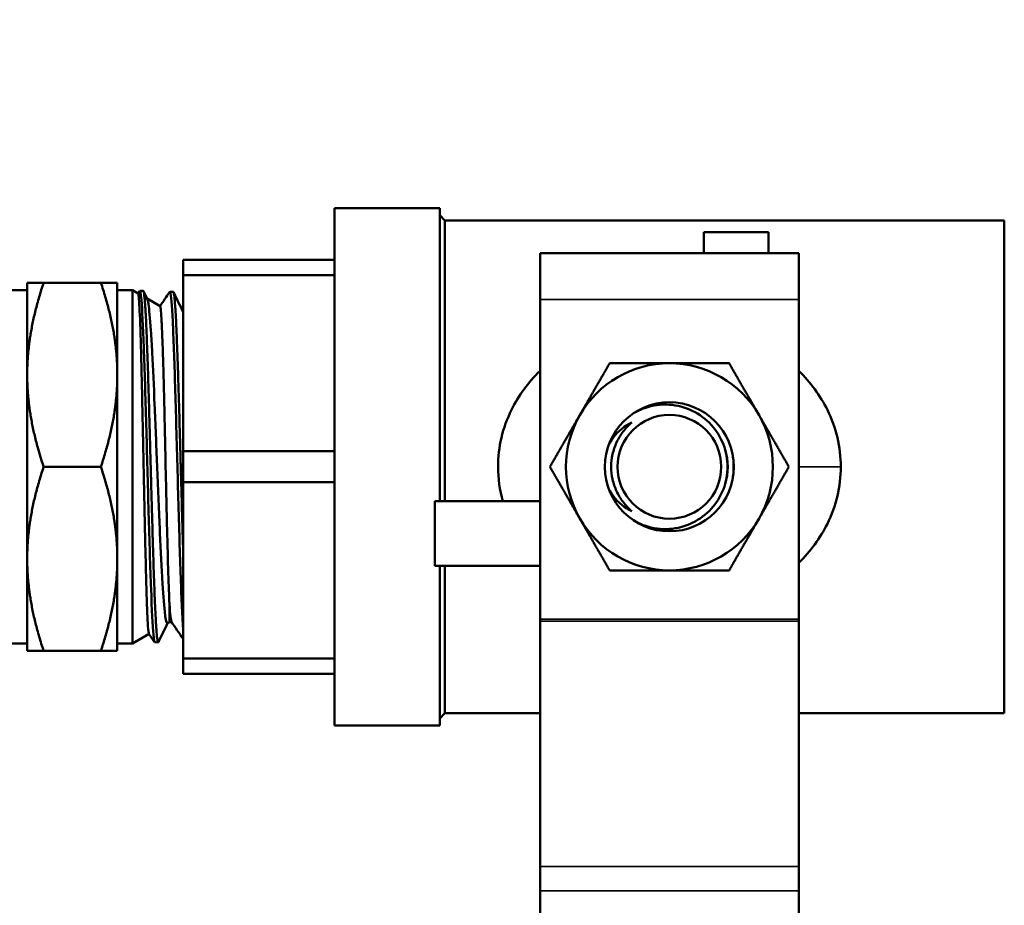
# Model space of a CAD drawing. Header units: inches. Extents: x 0 to 136, y 2 to 86.
# Tile 85 of 144: x 44.57 to 46.91, y 59.25 to 61.35. Entities that reach past the tile are written whole.
import ezdxf

# ---------------------------------------------------------------- set-up
doc = ezdxf.new("R2010")
doc.units = ezdxf.units.IN
doc.header["$LTSCALE"] = 4
doc.header["$MEASUREMENT"] = 0
for name, color, linetype, lineweight in [('Dimension (ANSI)', 7, 'Continuous', 25), ('Visible (ANSI)', 7, 'Continuous', 50), ('Visible Narrow (ANSI)', 7, 'Continuous', 35)]:
    doc.layers.add(name, color=color, linetype=linetype, lineweight=lineweight)
doc.styles.add('Dimension Text', font='tahoma.ttf')
doc.dimstyles.new('Dual Dimension', dxfattribs={"dimscale": 4, "dimtxt": 0.12, "dimasz": 0.098425, "dimexe": 0.125, "dimexo": 0.0625, "dimgap": 0.031496, "dimtad": 0, "dimtih": 1, "dimtoh": 1, "dimrnd": 1e-08, "dimzin": 4, "dimdsep": 46, "dimtxsty": 'Dimension Text', "dimcen": 0.09, "dimdle": 0.393701, "dimclrd": 256, "dimclre": 256, "dimclrt": 256, "dimadec": 0, "dimazin": 1, "dimtfac": 1, "dimtofl": 0, "dimtmove": 0, "dimatfit": 3, "dimfxl": 1, "dimtolj": 1, "dimtzin": 4, "dimlwd": -1, "dimlwe": -1, "dimarcsym": 0})

# ---------------------------------------------------------------- blocks, each defined once
blk = doc.blocks.new('*D7')
at = {"layer": 'Defpoints', "color": 0, "transparency": 16777216}
for p in [(51.1814, 81.8935), (16.9519, 76.1921), (51.1814, 60.7271)]:
    blk.add_point(p, dxfattribs=at)
at = {"layer": 'Dimension (ANSI)', "transparency": 16777216}
for p, q in [((16.9519, 76.4421), (16.9519, 82.3935)), ((51.1814, 60.9771), (51.1814, 82.3935)), ((17.3456, 81.8935), (31.8277, 81.8935)), ((50.7877, 81.8935), (36.3055, 81.8935))]:
    blk.add_line(p, q, dxfattribs=at)
for points in [[(17.3456, 81.9592), (17.3456, 81.8279), (16.9519, 81.8935)], [(50.7877, 81.9592), (50.7877, 81.8279), (51.1814, 81.8935)]]:
    blk.add_solid(points, dxfattribs=at)
at = {"layer": 'Dimension (ANSI)', "transparency": 16777216, "insert": (34.0666, 81.8935), "char_height": 0.48, "attachment_point": 5, "style": 'Dimension Text'}
blk.add_mtext('\\A1;{\\H3.0x;(}\\S34.23^ 869.4 mm;{\\H3.0x;)}', dxfattribs=at)

msp = doc.modelspace()

# ---------------------------------------------------------------- linework, layer by layer
at = {"layer": 'Visible (ANSI)'}
for p, q in [((45.3139, 59.6771), (45.3139, 60.9071)), ((45.3139, 60.9071), (45.5639, 60.9071)), ((45.5639, 60.2102), (45.5639, 60.9071)), ((45.5761, 60.8775), (45.5639, 60.8898)), ((45.5761, 60.2102), (45.5761, 60.8775)), ((45.5761, 60.8775), (46.9064, 60.8775)), ((46.9064, 59.7067), (46.9064, 60.8775)), ((46.192, 60.8496), (46.192, 60.7996)), ((46.3457, 60.8496), (46.192, 60.8496)), ((46.3457, 60.8496), (46.3457, 60.7996)), ((45.8026, 60.7996), (45.8026, 60.6896)), ((45.8026, 60.7996), (46.4176, 60.7996)), ((46.4176, 60.7996), (46.4176, 60.6896)), ((44.9539, 60.7473), (44.9539, 60.7841)), ((45.3139, 60.7841), (44.9539, 60.7841)), ((44.5832, 60.7296), (44.6223, 60.7296)), ((44.5832, 60.7296), (44.5832, 60.5109)), ((44.6223, 60.7296), (44.7584, 60.7296)), ((44.7975, 60.7296), (44.7584, 60.7296)), ((44.7975, 60.5109), (44.7975, 60.7296)), ((44.9539, 60.3289), (44.9539, 60.7473)), ((44.9539, 60.7473), (45.3139, 60.7473)), ((44.5475, 60.7121), (44.5832, 60.7121)), ((44.8332, 60.7121), (44.7975, 60.7121)), ((44.8332, 59.8721), (44.8332, 60.7121)), ((44.8469, 60.7042), (44.8332, 60.7121)), ((44.8467, 60.7043), (44.8506, 60.71)), ((44.859, 60.7102), (44.8511, 60.7104)), ((44.8597, 60.7095), (44.8687, 60.6909)), ((44.9304, 60.708), (44.9225, 60.7082)), ((44.8993, 60.674), (44.8682, 60.6919)), ((45.8026, 59.9304), (45.8026, 60.6896)), ((46.4176, 59.9304), (46.4176, 60.6896)), ((44.5832, 60.5109), (44.5832, 60.0734)), ((44.7975, 60.0734), (44.7975, 60.5109)), ((44.9539, 60.2553), (44.9539, 60.3289)), ((45.3139, 60.3289), (44.9539, 60.3289)), ((44.6223, 60.2921), (44.7584, 60.2921)), ((44.9539, 59.8369), (44.9539, 60.2553)), ((44.9539, 60.2553), (45.3139, 60.2553)), ((45.5526, 60.2102), (45.8026, 60.2102)), ((45.5526, 60.0565), (45.5526, 60.2102)), ((44.5832, 60.0734), (44.5832, 59.8546)), ((44.7975, 59.8546), (44.7975, 60.0734)), ((45.5526, 60.0565), (45.8026, 60.0565)), ((45.5639, 59.6771), (45.5639, 60.0565)), ((45.5761, 59.7067), (45.5761, 60.0565)), ((45.8026, 59.9304), (45.8026, 59.9251)), ((46.4176, 59.9304), (46.4176, 59.9251)), ((44.9217, 59.9232), (44.9166, 59.9203)), ((44.9217, 59.9232), (44.9267, 59.9232)), ((45.8026, 59.3426), (45.8026, 59.9251)), ((46.4176, 59.3426), (46.4176, 59.9251)), ((44.8729, 59.895), (44.8332, 59.8721)), ((44.8861, 59.8756), (44.8727, 59.8953)), ((44.5475, 59.8721), (44.5832, 59.8721)), ((44.8332, 59.8721), (44.7975, 59.8721)), ((44.8948, 59.8751), (44.8868, 59.8749)), ((44.5832, 59.8546), (44.6223, 59.8546)), ((44.6223, 59.8546), (44.7584, 59.8546)), ((44.7975, 59.8546), (44.7584, 59.8546)), ((44.9539, 59.8001), (44.9539, 59.8369)), ((45.3139, 59.8369), (44.9539, 59.8369)), ((44.9539, 59.8001), (45.3139, 59.8001)), ((45.5761, 59.7067), (45.5639, 59.6944)), ((45.5761, 59.7067), (45.8026, 59.7067)), ((46.4176, 59.7067), (46.9064, 59.7067)), ((45.3139, 59.6771), (45.5639, 59.6771)), ((45.8026, 59.3426), (45.8026, 59.2844)), ((46.4176, 59.3426), (46.4176, 59.2844)), ((45.8026, 59.2159), (45.8026, 59.2844)), ((46.4176, 59.2159), (46.4176, 59.2844))]:
    msp.add_line(p, q, dxfattribs=at)
for radius in [0.1533, 0.1233]:
    msp.add_circle((46.1101, 60.2921), radius, dxfattribs=at)
for start, end in [(90, 150), (30, 90), (150, 210), (330, 30), (210, 270), (270, 330)]:
    msp.add_arc((46.1101, 60.2921), 0.246, start, end, dxfattribs=at)
msp.add_ellipse((46.1105, 60.2921), major_axis=(0, 0.1389), ratio=0.994843, start_param=4.412574, end_param=5.012204, dxfattribs=at)
for points, weights in [([(44.6223, 60.7296), (44.5832, 60.6124), (44.5832, 60.5109)], [1.39426173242, 1.50210825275, 1.50210825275]), ([(44.7975, 60.5109), (44.7975, 60.6124), (44.7584, 60.7296)], [1.50210825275, 1.50210825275, 1.39426173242]), ([(45.8971, 60.4151), (45.93, 60.4722), (45.9681, 60.5381)], [1.85054789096, 1.85054789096, 1.71768453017]), ([(46.1101, 60.5381), (46.0442, 60.5381), (45.9681, 60.5381)], [1.85054789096, 1.85054789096, 1.71768453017]), ([(46.2521, 60.5381), (46.176, 60.5381), (46.1101, 60.5381)], [1.71768453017, 1.85054789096, 1.85054789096]), ([(46.2521, 60.5381), (46.2902, 60.4722), (46.3232, 60.4151)], [1.71768453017, 1.85054789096, 1.85054789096]), ([(44.5832, 60.5109), (44.5832, 60.4093), (44.6223, 60.2921)], [1.50210825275, 1.50210825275, 1.39426173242]), ([(44.7584, 60.2921), (44.7975, 60.4093), (44.7975, 60.5109)], [1.39426173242, 1.50210825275, 1.50210825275]), ([(45.8261, 60.2921), (45.8641, 60.358), (45.8971, 60.4151)], [1.71768453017, 1.85054789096, 1.85054789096]), ([(46.3232, 60.4151), (46.3561, 60.358), (46.3942, 60.2921)], [1.85054789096, 1.85054789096, 1.71768453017]), ([(44.6223, 60.2921), (44.5832, 60.1749), (44.5832, 60.0734)], [1.39426173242, 1.50210825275, 1.50210825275]), ([(44.7975, 60.0734), (44.7975, 60.1749), (44.7584, 60.2921)], [1.50210825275, 1.50210825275, 1.39426173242]), ([(45.8971, 60.1691), (45.8641, 60.2262), (45.8261, 60.2921)], [1.85054789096, 1.85054789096, 1.71768453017]), ([(46.3942, 60.2921), (46.3561, 60.2262), (46.3232, 60.1691)], [1.71768453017, 1.85054789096, 1.85054789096]), ([(45.9681, 60.0461), (45.93, 60.112), (45.8971, 60.1691)], [1.71768453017, 1.85054789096, 1.85054789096]), ([(46.3232, 60.1691), (46.2902, 60.112), (46.2521, 60.0461)], [1.85054789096, 1.85054789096, 1.71768453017]), ([(44.5832, 60.0734), (44.5832, 59.9718), (44.6223, 59.8546)], [1.50210825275, 1.50210825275, 1.39426173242]), ([(44.7584, 59.8546), (44.7975, 59.9718), (44.7975, 60.0734)], [1.39426173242, 1.50210825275, 1.50210825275]), ([(46.1101, 60.0461), (46.0442, 60.0461), (45.9681, 60.0461)], [1.85054789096, 1.85054789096, 1.71768453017]), ([(46.2521, 60.0461), (46.176, 60.0461), (46.1101, 60.0461)], [1.71768453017, 1.85054789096, 1.85054789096])]:
    msp.add_rational_spline(points, weights, degree=2, dxfattribs=at)
for points, knots in [([(44.8727, 59.8953), (44.8719, 59.8964), (44.8711, 59.9028), (44.8698, 59.9222), (44.8693, 59.9322), (44.8677, 59.9699), (44.8666, 60.0044), (44.8644, 60.0878), (44.8633, 60.1359), (44.8611, 60.2369), (44.8601, 60.2888), (44.858, 60.3887), (44.857, 60.4359), (44.8549, 60.5279), (44.8538, 60.5709), (44.8516, 60.6415), (44.8504, 60.6683), (44.8488, 60.6927), (44.8483, 60.6982), (44.8475, 60.7031), (44.8472, 60.704), (44.8469, 60.7042)], [-4.688322, -4.688322, -4.688322, -4.688322, -4.398826, -4.398826, -4.204036, -4.204036, -3.794617, -3.794617, -3.384564, -3.384564, -2.988215, -2.988215, -2.612578, -2.612578, -2.194348, -2.194348, -1.776934, -1.776934, -1.577381, -1.577381, -1.464273, -1.464273, -1.464273, -1.464273]), ([(44.8954, 59.8758), (44.8951, 59.8753), (44.8949, 59.8751), (44.8947, 59.8751), (44.8944, 59.8752), (44.894, 59.8758), (44.8937, 59.8769), (44.8934, 59.8779), (44.8931, 59.8795), (44.8927, 59.8815), (44.8921, 59.8856), (44.8914, 59.8916), (44.8908, 59.8996), (44.8905, 59.9036), (44.8902, 59.908), (44.8899, 59.9129), (44.8895, 59.9178), (44.8892, 59.9231), (44.8889, 59.9289), (44.8883, 59.9403), (44.8876, 59.9535), (44.887, 59.9684), (44.8866, 59.9758), (44.8863, 59.9837), (44.886, 59.9918), (44.8857, 60), (44.8854, 60.0084), (44.885, 60.0172), (44.8844, 60.0348), (44.8838, 60.0536), (44.8832, 60.0737), (44.8828, 60.0838), (44.8825, 60.0941), (44.8822, 60.1046), (44.8819, 60.1151), (44.8815, 60.1258), (44.8812, 60.1366), (44.8806, 60.1583), (44.8799, 60.1807), (44.8793, 60.2038), (44.879, 60.2153), (44.8787, 60.227), (44.8783, 60.2386), (44.878, 60.2503), (44.8777, 60.262), (44.8774, 60.2736), (44.8768, 60.297), (44.8761, 60.3204), (44.8755, 60.3438), (44.8751, 60.3555), (44.8748, 60.3672), (44.8745, 60.3787), (44.8742, 60.3902), (44.8739, 60.4016), (44.8735, 60.4127), (44.8729, 60.4351), (44.8723, 60.4569), (44.8717, 60.4781), (44.8713, 60.4886), (44.871, 60.499), (44.8707, 60.5091), (44.8704, 60.5191), (44.87, 60.5289), (44.8697, 60.5383), (44.8691, 60.5572), (44.8684, 60.5749), (44.8678, 60.5914), (44.8675, 60.5996), (44.8672, 60.6076), (44.8668, 60.615), (44.8665, 60.6225), (44.8662, 60.6295), (44.8659, 60.6362), (44.8653, 60.6495), (44.8646, 60.6611), (44.864, 60.6711), (44.8636, 60.6761), (44.8633, 60.6806), (44.863, 60.6847), (44.8627, 60.6887), (44.8624, 60.6923), (44.862, 60.6953), (44.8614, 60.7015), (44.8608, 60.7058), (44.8602, 60.7081), (44.8598, 60.7093), (44.8595, 60.71), (44.8592, 60.7101), (44.8591, 60.7102), (44.8591, 60.7102), (44.859, 60.7102)], [0.87748602, 0.87748602, 0.87748602, 0.87748602, 0.87890625, 0.87890625, 0.87890625, 0.88085937, 0.88085937, 0.88085937, 0.8828125, 0.8828125, 0.8828125, 0.88671875, 0.88671875, 0.88671875, 0.88867187, 0.88867187, 0.88867187, 0.890625, 0.890625, 0.890625, 0.89453125, 0.89453125, 0.89453125, 0.89648437, 0.89648437, 0.89648437, 0.8984375, 0.8984375, 0.8984375, 0.90234375, 0.90234375, 0.90234375, 0.90429687, 0.90429687, 0.90429687, 0.90625, 0.90625, 0.90625, 0.91015625, 0.91015625, 0.91015625, 0.91210937, 0.91210937, 0.91210937, 0.9140625, 0.9140625, 0.9140625, 0.91796875, 0.91796875, 0.91796875, 0.91992187, 0.91992187, 0.91992187, 0.921875, 0.921875, 0.921875, 0.92578125, 0.92578125, 0.92578125, 0.92773437, 0.92773437, 0.92773437, 0.9296875, 0.9296875, 0.9296875, 0.93359375, 0.93359375, 0.93359375, 0.93554687, 0.93554687, 0.93554687, 0.9375, 0.9375, 0.9375, 0.94140625, 0.94140625, 0.94140625, 0.94335937, 0.94335937, 0.94335937, 0.9453125, 0.9453125, 0.9453125, 0.94921875, 0.94921875, 0.94921875, 0.95117187, 0.95117187, 0.95117187, 0.95148496, 0.95148496, 0.95148496, 0.95148496]), ([(44.9539, 60.0969), (44.9534, 60.1128), (44.9529, 60.1293), (44.9524, 60.1464), (44.9521, 60.1574), (44.9518, 60.1687), (44.9514, 60.1801), (44.9511, 60.1914), (44.9508, 60.2028), (44.9505, 60.2143), (44.9498, 60.2373), (44.9492, 60.2605), (44.9485, 60.2841), (44.9482, 60.2959), (44.9479, 60.3078), (44.9476, 60.3195), (44.9472, 60.3312), (44.9469, 60.3429), (44.9466, 60.3545), (44.946, 60.3776), (44.9453, 60.4003), (44.9447, 60.4227), (44.9444, 60.4339), (44.944, 60.445), (44.9437, 60.4558), (44.9434, 60.4667), (44.943, 60.4772), (44.9427, 60.4876), (44.9421, 60.5082), (44.9415, 60.5279), (44.9408, 60.5465), (44.9405, 60.5558), (44.9402, 60.5649), (44.9399, 60.5736), (44.9395, 60.5822), (44.9392, 60.5905), (44.9389, 60.5984), (44.9382, 60.6142), (44.9376, 60.6286), (44.937, 60.6414), (44.9366, 60.6478), (44.9363, 60.6538), (44.936, 60.6593), (44.9357, 60.6648), (44.9354, 60.6699), (44.9351, 60.6745), (44.9344, 60.6837), (44.9338, 60.691), (44.9331, 60.6965), (44.9328, 60.6993), (44.9325, 60.7015), (44.9321, 60.7033), (44.9318, 60.7051), (44.9315, 60.7063), (44.9312, 60.7071), (44.9309, 60.7077), (44.9307, 60.708), (44.9304, 60.708)], [0.75869332, 0.75869332, 0.75869332, 0.75869332, 0.76171875, 0.76171875, 0.76171875, 0.76367187, 0.76367187, 0.76367187, 0.765625, 0.765625, 0.765625, 0.76953125, 0.76953125, 0.76953125, 0.77148437, 0.77148437, 0.77148437, 0.7734375, 0.7734375, 0.7734375, 0.77734375, 0.77734375, 0.77734375, 0.77929687, 0.77929687, 0.77929687, 0.78125, 0.78125, 0.78125, 0.78515625, 0.78515625, 0.78515625, 0.78710937, 0.78710937, 0.78710937, 0.7890625, 0.7890625, 0.7890625, 0.79296875, 0.79296875, 0.79296875, 0.79492187, 0.79492187, 0.79492187, 0.796875, 0.796875, 0.796875, 0.80078125, 0.80078125, 0.80078125, 0.80273437, 0.80273437, 0.80273437, 0.8046875, 0.8046875, 0.8046875, 0.80618012, 0.80618012, 0.80618012, 0.80618012]), ([(44.8687, 60.6909), (44.8696, 60.6891), (44.8705, 60.6852), (44.8733, 60.6667), (44.8753, 60.6452), (44.8783, 60.6002), (44.8793, 60.5825), (44.8823, 60.5267), (44.8843, 60.4847), (44.8871, 60.4162), (44.8881, 60.3925), (44.8901, 60.3444), (44.8911, 60.3201), (44.8941, 60.2449), (44.8961, 60.1945), (44.8992, 60.1253), (44.9002, 60.1039), (44.9022, 60.0635), (44.9032, 60.0445), (44.9062, 59.9935), (44.9082, 59.9668), (44.912, 59.9312), (44.9139, 59.9217), (44.9161, 59.9201), (44.9163, 59.9201), (44.9166, 59.9203)], [-3.347272, -3.347272, -3.347272, -3.347272, -3.171393, -3.171393, -2.794452, -2.794452, -2.59413, -2.59413, -2.22272, -2.22272, -2.035861, -2.035861, -1.850724, -1.850724, -1.46282, -1.46282, -1.277901, -1.277901, -1.089488, -1.089488, -0.722278, -0.722278, -0.37739, -0.37739, -0.325641, -0.325641, -0.325641, -0.325641]), ([(44.9214, 59.9665), (44.9205, 59.9853), (44.9196, 60.0099), (44.9177, 60.0701), (44.9167, 60.1056), (44.9147, 60.19), (44.9135, 60.2393), (44.9119, 60.3128), (44.9114, 60.3364), (44.9104, 60.3828), (44.9098, 60.4056), (44.9082, 60.4727), (44.9072, 60.514), (44.9056, 60.5678), (44.905, 60.5845), (44.904, 60.6136), (44.9034, 60.626), (44.9018, 60.6583), (44.9007, 60.6709), (44.8995, 60.6737), (44.8994, 60.6739), (44.8993, 60.674)], [-10.493921, -10.493921, -10.493921, -10.493921, -10.176194, -10.176194, -9.844364, -9.844364, -9.456782, -9.456782, -9.273257, -9.273257, -9.090635, -9.090635, -8.717218, -8.717218, -8.524425, -8.524425, -8.336682, -8.336682, -7.942487, -7.942487, -7.904651, -7.904651, -7.904651, -7.904651]), ([(45.7141, 60.2102), (45.7067, 60.2368), (45.7027, 60.2644), (45.7026, 60.2917), (45.7025, 60.3383), (45.7137, 60.3851), (45.7345, 60.4272), (45.7515, 60.4615), (45.7746, 60.493), (45.8026, 60.5205)], [-0.5366543, -0.5366543, -0.5366543, -0.5366543, -0.5, -0.5, -0.5, -0.4375, -0.4375, -0.4375, -0.3865123, -0.3865123, -0.3865123, -0.3865123]), ([(46.4176, 60.5205), (46.4456, 60.4929), (46.4687, 60.4614), (46.4857, 60.4272), (46.5064, 60.3854), (46.5176, 60.3385), (46.5176, 60.2921)], [-0.1135849, -0.1135849, -0.1135849, -0.1135849, -0.0625, -0.0625, -0.0625, 0, 0, 0, 0]), ([(46.0248, 60.1648), (46.0332, 60.1599), (46.0422, 60.1557), (46.0706, 60.1458), (46.0911, 60.1432), (46.1282, 60.1457), (46.1472, 60.1505), (46.182, 60.1672), (46.1976, 60.1792), (46.2215, 60.2054), (46.2317, 60.2214), (46.2451, 60.256), (46.2484, 60.2747), (46.2484, 60.2921), (46.2484, 60.3095), (46.2451, 60.3282), (46.2317, 60.3628), (46.2215, 60.3788), (46.1976, 60.405), (46.182, 60.417), (46.1472, 60.4337), (46.1282, 60.4385), (46.0911, 60.441), (46.0706, 60.4384), (46.0422, 60.4285), (46.0332, 60.4243), (46.0248, 60.4194)], [1.510472, 1.510472, 1.510472, 1.510472, 1.581342, 1.581342, 1.727, 1.727, 1.865229, 1.865229, 2.003458, 2.003458, 2.136212, 2.136212, 2.268966, 2.268966, 2.268966, 2.40172, 2.40172, 2.534474, 2.534474, 2.672703, 2.672703, 2.810932, 2.810932, 2.95659, 2.95659, 3.02746, 3.02746, 3.02746, 3.02746]), ([(45.9671, 60.3473), (45.9675, 60.3478), (45.9678, 60.3484), (45.9781, 60.3662), (45.9928, 60.3808), (46.0125, 60.3933), (46.0164, 60.3955), (46.0205, 60.3975)], [1.1023548, 1.1023548, 1.1023548, 1.1023548, 1.1070551, 1.1070551, 1.2556683, 1.2556683, 1.2900068, 1.2900068, 1.2900068, 1.2900068]), ([(46.0205, 60.3975), (46.0129, 60.391), (46.0061, 60.3838), (46, 60.3758), (45.9939, 60.3678), (45.9888, 60.3592), (45.9846, 60.3502), (45.9804, 60.3412), (45.9772, 60.3316), (45.975, 60.3218), (45.9729, 60.3121), (45.9718, 60.3022), (45.9718, 60.2922), (45.9718, 60.2822), (45.9729, 60.2721), (45.975, 60.2624), (45.9772, 60.2527), (45.9804, 60.2432), (45.9846, 60.2341), (45.9888, 60.225), (45.9939, 60.2165), (45.9999, 60.2085), (46.0059, 60.2006), (46.0129, 60.1932), (46.0205, 60.1867)], [0, 0, 0, 0, 0.125, 0.125, 0.125, 0.25, 0.25, 0.25, 0.375, 0.375, 0.375, 0.5, 0.5, 0.5, 0.625, 0.625, 0.625, 0.75, 0.75, 0.75, 0.875, 0.875, 0.875, 1, 1, 1, 1]), ([(46.26, 60.3238), (46.2619, 60.3131), (46.2628, 60.3024), (46.2628, 60.2921), (46.2628, 60.2818), (46.2619, 60.2711), (46.26, 60.2604)], [-0.0783391, -0.0783391, -0.0783391, -0.0783391, 0, 0, 0, 0.0783391, 0.0783391, 0.0783391, 0.0783391]), ([(46.5176, 60.2921), (46.5176, 60.2457), (46.5065, 60.1989), (46.4856, 60.1568), (46.4686, 60.1226), (46.4454, 60.0911), (46.4176, 60.0637)], [-1, -1, -1, -1, -0.9375, -0.9375, -0.9375, -0.8866489, -0.8866489, -0.8866489, -0.8866489]), ([(46.0205, 60.1867), (46.0164, 60.1887), (46.0125, 60.1909), (45.9928, 60.2034), (45.9781, 60.218), (45.9678, 60.2358), (45.9675, 60.2364), (45.9671, 60.2369)], [0.6268768, 0.6268768, 0.6268768, 0.6268768, 0.6612153, 0.6612153, 0.8098286, 0.8098286, 0.8145288, 0.8145288, 0.8145288, 0.8145288]), ([(44.9217, 59.9232), (44.9217, 59.9232), (44.9216, 59.9235), (44.9216, 59.9259), (44.9217, 59.9302), (44.9216, 59.944), (44.9215, 59.954), (44.9214, 59.9665)], [-0.4582693, -0.4582693, -0.4582693, -0.4582693, -0.390651, -0.390651, -0.2036616, -0.2036616, 0, 0, 0, 0])]:
    msp.add_open_spline(points, degree=3, knots=knots, dxfattribs=at)
for points in [[(44.8506, 60.71), (44.852, 60.7121), (44.8534, 60.7048), (44.8548, 60.6886)], [(44.8991, 60.6741), (44.9068, 60.6853), (44.9144, 60.6966), (44.922, 60.7079)], [(44.922, 60.7079), (44.9225, 60.7085), (44.923, 60.7082), (44.9235, 60.7067)], [(44.9235, 60.7067), (44.9254, 60.7007), (44.9273, 60.6769), (44.9292, 60.6381)], [(44.9311, 60.7071), (44.9387, 60.6915), (44.9463, 60.6759), (44.9539, 60.6603)], [(44.8548, 60.6886), (44.8567, 60.6662), (44.8586, 60.6267), (44.8605, 60.575)], [(44.9292, 60.6381), (44.9311, 60.5994), (44.933, 60.5457), (44.9349, 60.4837)], [(44.8605, 60.575), (44.8624, 60.5232), (44.8643, 60.4594), (44.8662, 60.3912)], [(44.9349, 60.4837), (44.9368, 60.4218), (44.9387, 60.3516), (44.9406, 60.2819)], [(44.8662, 60.3912), (44.8681, 60.3231), (44.87, 60.2507), (44.8719, 60.1831)], [(44.9406, 60.2819), (44.9425, 60.2122), (44.9445, 60.143), (44.9464, 60.0828)], [(44.8719, 60.1831), (44.8738, 60.1154), (44.8757, 60.0525), (44.8777, 60.0021)], [(44.9464, 60.0828), (44.9483, 60.0226), (44.9502, 59.9715), (44.9521, 59.9358)], [(44.8777, 60.0021), (44.8796, 59.9518), (44.8815, 59.914), (44.8834, 59.8933)], [(44.9214, 59.9665), (44.9231, 59.9408), (44.9248, 59.926), (44.9264, 59.9236)], [(44.9521, 59.9358), (44.9527, 59.9247), (44.9533, 59.9151), (44.9539, 59.907)], [(44.9171, 59.9205), (44.9098, 59.9056), (44.9026, 59.8907), (44.8954, 59.8758)], [(44.9539, 59.8832), (44.9447, 59.8966), (44.9356, 59.9101), (44.9264, 59.9236)], [(44.8834, 59.8933), (44.8845, 59.8811), (44.8857, 59.8749), (44.8868, 59.8749)]]:
    msp.add_open_spline(points, degree=3, dxfattribs=at)
at = {"layer": 'Visible Narrow (ANSI)'}
for p, q in [((46.4176, 60.6896), (45.8026, 60.6896)), ((46.5176, 60.2921), (46.4176, 60.2921)), ((45.8026, 59.9304), (46.4176, 59.9304)), ((46.4176, 59.9251), (45.8026, 59.9251)), ((45.8026, 59.3426), (46.4176, 59.3426)), ((46.4176, 59.2844), (45.8026, 59.2844))]:
    msp.add_line(p, q, dxfattribs=at)

# ---------------------------------------------------------------- dimensions: what is measured, and where the dimension line sits
at = {"layer": 'Dimension (ANSI)'}
dim = msp.add_linear_dim(base=(51.1814, 81.8935), p1=(16.9519, 76.1921), p2=(51.1814, 60.7271), angle=180, text='{\\H3.0x;(}\\S<>^ 869.4 mm;{\\H3.0x;)}', dimstyle='Dual Dimension', override={"dimgap": 0.031496, "dimtih": 0, "dimtoh": 0, "dimdec": 2, "dimpost": '\\X', "dimtol": 0, "dimlim": 0, "dimtp": 0, "dimtm": 0, "dimtdec": 2, "dimatfit": 1}, dxfattribs=at)
dim.commit()
dim.dimension.update_dxf_attribs({"geometry": '*D7', "text_midpoint": (34.0666, 81.8935), "dimtype": 160})

doc.saveas('drawing.dxf')
